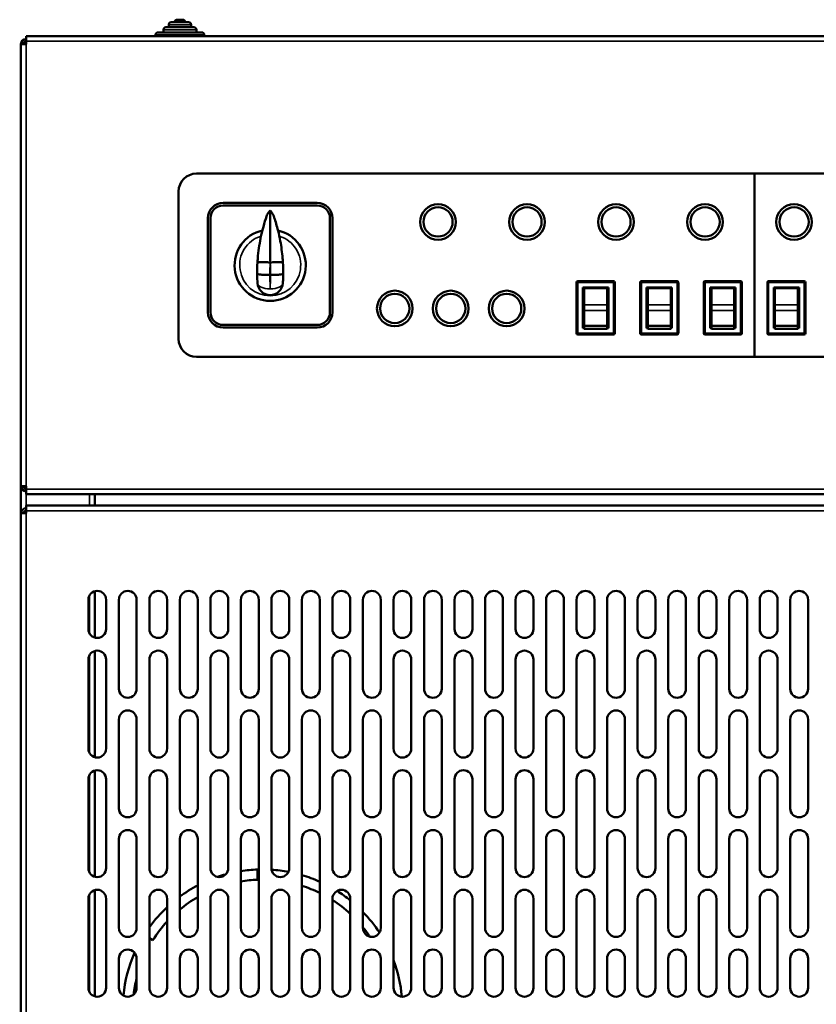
# Model space of a CAD drawing. Header units: millimetres. Extents: x -1106 to 8832, y -1538 to 1985.
# Tile 4 of 42: x -175 to 138, y 585 to 972. Entities that reach past the tile are written whole.
import ezdxf

# ---------------------------------------------------------------- set-up
doc = ezdxf.new("R2010")
doc.units = ezdxf.units.MM
doc.layers.add('Видимые тонкие (ГОСТ)', color=7, linetype='Continuous', lineweight=35)
doc.layers.add('Видимый контур (ГОСТ)', color=7, linetype='Continuous', lineweight=50)

msp = doc.modelspace()

# ---------------------------------------------------------------- linework, layer by layer
at = {"layer": 'Видимые тонкие (ГОСТ)'}
for p, q in [((-105.88, 968), (-118.88, 968)), ((-107.98, 970), (-116.78, 970)), ((-102.78, 966), (-121.98, 966)), ((471.12, 963.5), (-172.88, 963.5)), ((-172.88, 962.4), (-172.88, 788.6)), ((-76.88, 876.4), (-76.88, 876.6)), ((44.12, 868.75), (43.62, 868.75)), ((44.12, 869.25), (44.12, 868.75)), ((44.12, 868.75), (58.12, 868.75)), ((44.12, 848.75), (44.12, 868.75)), ((58.12, 868.75), (58.12, 869.25)), ((58.12, 868.75), (58.12, 848.75)), ((58.62, 868.75), (58.12, 868.75)), ((69.12, 868.75), (68.62, 868.75)), ((69.12, 869.25), (69.12, 868.75)), ((69.12, 868.75), (83.12, 868.75)), ((69.12, 848.75), (69.12, 868.75)), ((83.12, 868.75), (83.12, 869.25)), ((83.12, 868.75), (83.12, 848.75)), ((83.62, 868.75), (83.12, 868.75)), ((94.12, 868.75), (93.62, 868.75)), ((94.12, 869.25), (94.12, 868.75)), ((94.12, 868.75), (108.12, 868.75)), ((94.12, 848.75), (94.12, 868.75)), ((108.12, 868.75), (108.12, 869.25)), ((108.12, 868.75), (108.12, 848.75)), ((108.62, 868.75), (108.12, 868.75)), ((119.12, 868.75), (118.62, 868.75)), ((119.12, 869.25), (119.12, 868.75)), ((119.12, 868.75), (133.12, 868.75)), ((119.12, 848.75), (119.12, 868.75)), ((133.12, 868.75), (133.12, 869.25)), ((133.12, 868.75), (133.12, 848.75)), ((133.62, 868.75), (133.12, 868.75)), ((55.62, 859.95), (46.62, 859.95)), ((80.62, 859.95), (71.62, 859.95)), ((105.62, 859.95), (96.62, 859.95)), ((130.62, 859.95), (121.62, 859.95)), ((46.62, 857.68), (55.62, 857.68)), ((71.62, 857.68), (80.62, 857.68)), ((96.62, 857.68), (105.62, 857.68)), ((121.62, 857.68), (130.62, 857.68)), ((43.62, 848.75), (44.12, 848.75)), ((58.12, 848.75), (44.12, 848.75)), ((44.12, 848.75), (44.12, 848.25)), ((58.12, 848.25), (58.12, 848.75)), ((58.12, 848.75), (58.62, 848.75)), ((68.62, 848.75), (69.12, 848.75)), ((83.12, 848.75), (69.12, 848.75)), ((69.12, 848.75), (69.12, 848.25)), ((83.12, 848.25), (83.12, 848.75)), ((83.12, 848.75), (83.62, 848.75)), ((93.62, 848.75), (94.12, 848.75)), ((108.12, 848.75), (94.12, 848.75)), ((94.12, 848.75), (94.12, 848.25)), ((108.12, 848.25), (108.12, 848.75)), ((108.12, 848.75), (108.62, 848.75)), ((118.62, 848.75), (119.12, 848.75)), ((133.12, 848.75), (119.12, 848.75)), ((119.12, 848.75), (119.12, 848.25)), ((133.12, 848.25), (133.12, 848.75)), ((133.12, 848.75), (133.62, 848.75)), ((-172.88, 787.5), (471.12, 787.5)), ((-172.88, 785.5), (-172.88, 781)), ((-147.88, 781), (-147.88, 785.5)), ((471.12, 779), (-172.88, 779)), ((-172.88, 777.99), (-172.88, -514.49)), ((-147.88, 730.7), (-147.88, 745.8)), ((-147.88, 683.7), (-147.88, 722.3)), ((-147.88, 636.7), (-147.88, 675.3)), ((-147.88, 589.7), (-147.88, 628.3))]:
    msp.add_line(p, q, dxfattribs=at)
for centre, radius, start, end in [((-76.88, 875.5), 12, 107.3793, 72.6207), ((-13.77, 872.58), 63.23, 176.5406, 180.7955), ((-139.99, 872.58), 63.23, 359.2045, 3.4594)]:
    msp.add_arc(centre, radius, start, end, dxfattribs=at)
for major_axis, start_param, end_param in [((-4.99, -0.3), 0, 1.540494), ((4.99, -0.3), 4.742691, 6.283185)]:
    msp.add_ellipse((-76.88, 868.77), major_axis=major_axis, ratio=0.501409, start_param=start_param, end_param=end_param, dxfattribs=at)
for points in [[(-76.91, 876.6), (-76.9, 876.81), (-76.89, 877.02), (-76.88, 877.23)], [(-76.88, 877.23), (-76.87, 877.02), (-76.86, 876.81), (-76.85, 876.6)]]:
    msp.add_open_spline(points, degree=3, dxfattribs=at)
for points, knots in [([(-76.88, 866.25), (-76.93, 867.56), (-76.97, 868.99), (-76.99, 870.87), (-76.99, 871.29), (-76.99, 871.7)], [0, 0, 0, 0, 0.3102221, 0.3102221, 0.3966081, 0.3966081, 0.3966081, 0.3966081]), ([(-76.76, 871.7), (-76.76, 870.9), (-76.77, 870.1), (-76.81, 868.26), (-76.84, 867.23), (-76.88, 866.25)], [2.5520663, 2.5520663, 2.5520663, 2.5520663, 2.7185195, 2.7185195, 2.9486726, 2.9486726, 2.9486726, 2.9486726])]:
    msp.add_open_spline(points, degree=3, knots=knots, dxfattribs=at)
at = {"layer": 'Видимый контур (ГОСТ)'}
for p, q in [((-113.48, 972), (-111.28, 972)), ((-118.88, 967), (-118.88, 968)), ((-117.88, 969), (-106.88, 969)), ((-116.78, 969), (-116.78, 970)), ((-115.78, 971), (-108.98, 971)), ((-107.98, 969), (-107.98, 970)), ((-105.88, 967), (-105.88, 968)), ((-172.88, 963.5), (-172.88, 965.5)), ((-172.88, 965.5), (471.12, 965.5)), ((-121.98, 965.5), (-121.98, 966)), ((-120.98, 967), (-103.78, 967)), ((-102.78, 965.5), (-102.78, 966)), ((-174.88, 962.4), (-172.88, 962.4)), ((-174.88, 788.6), (-174.88, 962.4)), ((-172.88, 963.5), (-172.88, 962.4)), ((-105.88, 911.5), (113.62, 911.5)), ((113.62, 911.5), (352.12, 911.5)), ((113.62, 839.5), (113.62, 911.5)), ((113.62, 911.5), (113.62, 839.5)), ((-112.88, 846.5), (-112.88, 904.5)), ((-58.38, 900), (-95.38, 900)), ((-58.38, 899), (-95.38, 899)), ((-101.38, 894), (-101.38, 857)), ((-100.38, 894), (-100.38, 857)), ((-76.88, 877.23), (-76.88, 896.97)), ((-53.38, 857), (-53.38, 894)), ((-52.38, 857), (-52.38, 894)), ((-76.99, 871.7), (-76.77, 871.7)), ((43.62, 868.75), (43.62, 848.75)), ((58.12, 869.25), (44.12, 869.25)), ((58.62, 848.75), (58.62, 868.75)), ((68.62, 868.75), (68.62, 848.75)), ((83.12, 869.25), (69.12, 869.25)), ((83.62, 848.75), (83.62, 868.75)), ((93.62, 868.75), (93.62, 848.75)), ((108.12, 869.25), (94.12, 869.25)), ((108.62, 848.75), (108.62, 868.75)), ((118.62, 868.75), (118.62, 848.75)), ((133.12, 869.25), (119.12, 869.25)), ((133.62, 848.75), (133.62, 868.75)), ((46.12, 850.75), (46.12, 866.75)), ((46.12, 866.75), (56.12, 866.75)), ((46.62, 866.53), (55.62, 866.53)), ((46.62, 866.53), (46.62, 859.95)), ((55.62, 866.53), (55.62, 859.95)), ((56.12, 866.75), (56.12, 850.75)), ((71.12, 850.75), (71.12, 866.75)), ((71.12, 866.75), (81.12, 866.75)), ((71.62, 866.53), (80.62, 866.53)), ((71.62, 866.53), (71.62, 859.95)), ((80.62, 866.53), (80.62, 859.95)), ((81.12, 866.75), (81.12, 850.75)), ((96.12, 850.75), (96.12, 866.75)), ((96.12, 866.75), (106.12, 866.75)), ((96.62, 866.53), (105.62, 866.53)), ((96.62, 866.53), (96.62, 859.95)), ((105.62, 866.53), (105.62, 859.95)), ((106.12, 866.75), (106.12, 850.75)), ((121.12, 850.75), (121.12, 866.75)), ((121.12, 866.75), (131.12, 866.75)), ((121.62, 866.53), (130.62, 866.53)), ((121.62, 866.53), (121.62, 859.95)), ((130.62, 866.53), (130.62, 859.95)), ((131.12, 866.75), (131.12, 850.75)), ((46.62, 859.95), (46.62, 857.68)), ((55.62, 857.68), (55.62, 859.95)), ((71.62, 859.95), (71.62, 857.68)), ((80.62, 857.68), (80.62, 859.95)), ((96.62, 859.95), (96.62, 857.68)), ((105.62, 857.68), (105.62, 859.95)), ((121.62, 859.95), (121.62, 857.68)), ((130.62, 857.68), (130.62, 859.95)), ((46.62, 857.68), (46.62, 851.72)), ((55.62, 857.68), (55.62, 851.72)), ((71.62, 857.68), (71.62, 851.72)), ((80.62, 857.68), (80.62, 851.72)), ((96.62, 857.68), (96.62, 851.72)), ((105.62, 857.68), (105.62, 851.72)), ((121.62, 857.68), (121.62, 851.72)), ((130.62, 857.68), (130.62, 851.72)), ((-95.38, 852), (-58.38, 852)), ((46.62, 851.72), (55.62, 851.72)), ((46.62, 850.5), (46.62, 851.72)), ((55.62, 850.5), (55.62, 851.72)), ((71.62, 851.72), (80.62, 851.72)), ((71.62, 850.5), (71.62, 851.72)), ((80.62, 850.5), (80.62, 851.72)), ((96.62, 851.72), (105.62, 851.72)), ((96.62, 850.5), (96.62, 851.72)), ((105.62, 850.5), (105.62, 851.72)), ((121.62, 851.72), (130.62, 851.72)), ((121.62, 850.5), (121.62, 851.72)), ((130.62, 850.5), (130.62, 851.72)), ((-95.38, 851), (-58.38, 851)), ((44.12, 848.25), (58.12, 848.25)), ((46.62, 850.75), (46.12, 850.75)), ((55.62, 850.5), (46.62, 850.5)), ((56.12, 850.75), (55.62, 850.75)), ((69.12, 848.25), (83.12, 848.25)), ((71.62, 850.75), (71.12, 850.75)), ((80.62, 850.5), (71.62, 850.5)), ((81.12, 850.75), (80.62, 850.75)), ((94.12, 848.25), (108.12, 848.25)), ((96.62, 850.75), (96.12, 850.75)), ((105.62, 850.5), (96.62, 850.5)), ((106.12, 850.75), (105.62, 850.75)), ((119.12, 848.25), (133.12, 848.25)), ((121.62, 850.75), (121.12, 850.75)), ((130.62, 850.5), (121.62, 850.5)), ((131.12, 850.75), (130.62, 850.75)), ((113.62, 839.5), (-105.88, 839.5)), ((352.12, 839.5), (113.62, 839.5)), ((-174.88, 788.6), (-174.88, 777.99)), ((-172.88, 788.6), (-174.88, 788.6)), ((-172.88, 788.6), (-172.88, 787.5)), ((-172.88, 785.5), (-172.88, 787.5)), ((471.12, 785.5), (-172.88, 785.5)), ((-145.88, 785.5), (-145.88, 781)), ((-174.88, -514.49), (-174.88, 777.99)), ((-174.88, 777.99), (-172.88, 777.99)), ((-172.88, 781), (471.12, 781)), ((-172.88, 781), (-172.88, 779)), ((-172.88, 779), (-172.88, 777.99)), ((-145.88, 747.35), (-145.88, 729.15)), ((-148.38, 732.5), (-148.38, 744)), ((-141.38, 744), (-141.38, 732.5)), ((-136.38, 709), (-136.38, 744)), ((-129.38, 744), (-129.38, 709)), ((-124.38, 732.5), (-124.38, 744)), ((-117.38, 744), (-117.38, 732.5)), ((-112.38, 709), (-112.38, 744)), ((-105.38, 744), (-105.38, 709)), ((-100.38, 732.5), (-100.38, 744)), ((-93.38, 744), (-93.38, 732.5)), ((-88.38, 709), (-88.38, 744)), ((-81.38, 744), (-81.38, 709)), ((-76.38, 732.5), (-76.38, 744)), ((-69.38, 744), (-69.38, 732.5)), ((-64.38, 709), (-64.38, 744)), ((-57.38, 744), (-57.38, 709)), ((-52.38, 732.5), (-52.38, 744)), ((-45.38, 744), (-45.38, 732.5)), ((-40.38, 709), (-40.38, 744)), ((-33.38, 744), (-33.38, 709)), ((-28.38, 732.5), (-28.38, 744)), ((-21.38, 744), (-21.38, 732.5)), ((-16.38, 709), (-16.38, 744)), ((-9.38, 744), (-9.38, 709)), ((-4.38, 732.5), (-4.38, 744)), ((2.62, 744), (2.62, 732.5)), ((7.62, 709), (7.62, 744)), ((14.62, 744), (14.62, 709)), ((19.62, 732.5), (19.62, 744)), ((26.62, 744), (26.62, 732.5)), ((31.62, 709), (31.62, 744)), ((38.62, 744), (38.62, 709)), ((43.62, 732.5), (43.62, 744)), ((50.62, 744), (50.62, 732.5)), ((55.62, 709), (55.62, 744)), ((62.62, 744), (62.62, 709)), ((67.62, 732.5), (67.62, 744)), ((74.62, 744), (74.62, 732.5)), ((79.62, 709), (79.62, 744)), ((86.62, 744), (86.62, 709)), ((91.62, 732.5), (91.62, 744)), ((98.62, 744), (98.62, 732.5)), ((103.62, 709), (103.62, 744)), ((110.62, 744), (110.62, 709)), ((115.62, 732.5), (115.62, 744)), ((122.62, 744), (122.62, 732.5)), ((127.62, 709), (127.62, 744)), ((134.62, 744), (134.62, 709)), ((-145.88, 723.85), (-145.88, 682.15)), ((-148.38, 685.5), (-148.38, 720.5)), ((-141.38, 720.5), (-141.38, 685.5)), ((-124.38, 685.5), (-124.38, 720.5)), ((-117.38, 720.5), (-117.38, 685.5)), ((-100.38, 685.5), (-100.38, 720.5)), ((-93.38, 720.5), (-93.38, 685.5)), ((-76.38, 685.5), (-76.38, 720.5)), ((-69.38, 720.5), (-69.38, 685.5)), ((-52.38, 685.5), (-52.38, 720.5)), ((-45.38, 720.5), (-45.38, 685.5)), ((-28.38, 685.5), (-28.38, 720.5)), ((-21.38, 720.5), (-21.38, 685.5)), ((-4.38, 685.5), (-4.38, 720.5)), ((2.62, 720.5), (2.62, 685.5)), ((19.62, 685.5), (19.62, 720.5)), ((26.62, 720.5), (26.62, 685.5)), ((43.62, 685.5), (43.62, 720.5)), ((50.62, 720.5), (50.62, 685.5)), ((67.62, 685.5), (67.62, 720.5)), ((74.62, 720.5), (74.62, 685.5)), ((91.62, 685.5), (91.62, 720.5)), ((98.62, 720.5), (98.62, 685.5)), ((115.62, 685.5), (115.62, 720.5)), ((122.62, 720.5), (122.62, 685.5)), ((-136.38, 662), (-136.38, 697)), ((-129.38, 697), (-129.38, 662)), ((-112.38, 662), (-112.38, 697)), ((-105.38, 697), (-105.38, 662)), ((-88.38, 662), (-88.38, 697)), ((-81.38, 697), (-81.38, 662)), ((-64.38, 662), (-64.38, 697)), ((-57.38, 697), (-57.38, 662)), ((-40.38, 662), (-40.38, 697)), ((-33.38, 697), (-33.38, 662)), ((-16.38, 662), (-16.38, 697)), ((-9.38, 697), (-9.38, 662)), ((7.62, 662), (7.62, 697)), ((14.62, 697), (14.62, 662)), ((31.62, 662), (31.62, 697)), ((38.62, 697), (38.62, 662)), ((55.62, 662), (55.62, 697)), ((62.62, 697), (62.62, 662)), ((79.62, 662), (79.62, 697)), ((86.62, 697), (86.62, 662)), ((103.62, 662), (103.62, 697)), ((110.62, 697), (110.62, 662)), ((127.62, 662), (127.62, 697)), ((134.62, 697), (134.62, 662)), ((-148.38, 638.5), (-148.38, 673.5)), ((-145.88, 676.85), (-145.88, 635.15)), ((-141.38, 673.5), (-141.38, 638.5)), ((-124.38, 638.5), (-124.38, 673.5)), ((-117.38, 673.5), (-117.38, 638.5)), ((-100.38, 638.5), (-100.38, 673.5)), ((-93.38, 673.5), (-93.38, 638.5)), ((-76.38, 638.5), (-76.38, 673.5)), ((-69.38, 673.5), (-69.38, 638.5)), ((-52.38, 638.5), (-52.38, 673.5)), ((-45.38, 673.5), (-45.38, 638.5)), ((-28.38, 638.5), (-28.38, 673.5)), ((-21.38, 673.5), (-21.38, 638.5)), ((-4.38, 638.5), (-4.38, 673.5)), ((2.62, 673.5), (2.62, 638.5)), ((19.62, 638.5), (19.62, 673.5)), ((26.62, 673.5), (26.62, 638.5)), ((43.62, 638.5), (43.62, 673.5)), ((50.62, 673.5), (50.62, 638.5)), ((67.62, 638.5), (67.62, 673.5)), ((74.62, 673.5), (74.62, 638.5)), ((91.62, 638.5), (91.62, 673.5)), ((98.62, 673.5), (98.62, 638.5)), ((115.62, 638.5), (115.62, 673.5)), ((122.62, 673.5), (122.62, 638.5)), ((-136.38, 615), (-136.38, 650)), ((-129.38, 650), (-129.38, 615)), ((-112.38, 615), (-112.38, 650)), ((-105.38, 650), (-105.38, 615)), ((-88.38, 615), (-88.38, 650)), ((-81.38, 650), (-81.38, 615)), ((-64.38, 615), (-64.38, 650)), ((-57.38, 650), (-57.38, 615)), ((-40.38, 615), (-40.38, 650)), ((-33.38, 650), (-33.38, 615)), ((-16.38, 615), (-16.38, 650)), ((-9.38, 650), (-9.38, 615)), ((7.62, 615), (7.62, 650)), ((14.62, 650), (14.62, 615)), ((31.62, 615), (31.62, 650)), ((38.62, 650), (38.62, 615)), ((55.62, 615), (55.62, 650)), ((62.62, 650), (62.62, 615)), ((79.62, 615), (79.62, 650)), ((86.62, 650), (86.62, 615)), ((103.62, 615), (103.62, 650)), ((110.62, 650), (110.62, 615)), ((127.62, 615), (127.62, 650)), ((134.62, 650), (134.62, 615)), ((-81.88, 637.96), (-81.88, 633.96)), ((-145.88, 629.85), (-145.88, 588.15)), ((-148.38, 591.5), (-148.38, 626.5)), ((-141.38, 626.5), (-141.38, 591.5)), ((-124.38, 591.5), (-124.38, 626.5)), ((-117.38, 626.5), (-117.38, 591.5)), ((-100.38, 591.5), (-100.38, 626.5)), ((-93.38, 626.5), (-93.38, 591.5)), ((-76.38, 591.5), (-76.38, 626.5)), ((-69.38, 626.5), (-69.38, 591.5)), ((-52.38, 591.5), (-52.38, 626.5)), ((-45.38, 626.5), (-45.38, 591.5)), ((-28.38, 591.5), (-28.38, 626.5)), ((-21.38, 626.5), (-21.38, 591.5)), ((-4.38, 591.5), (-4.38, 626.5)), ((2.62, 626.5), (2.62, 591.5)), ((19.62, 591.5), (19.62, 626.5)), ((26.62, 626.5), (26.62, 591.5)), ((43.62, 591.5), (43.62, 626.5)), ((50.62, 626.5), (50.62, 591.5)), ((67.62, 591.5), (67.62, 626.5)), ((74.62, 626.5), (74.62, 591.5)), ((91.62, 591.5), (91.62, 626.5)), ((98.62, 626.5), (98.62, 591.5)), ((115.62, 591.5), (115.62, 626.5)), ((122.62, 626.5), (122.62, 591.5)), ((-123.01, 610.21), (-124.38, 611)), ((-136.38, 591.5), (-136.38, 603)), ((-129.38, 603), (-129.38, 591.5)), ((-112.38, 591.5), (-112.38, 603)), ((-105.38, 603), (-105.38, 591.5)), ((-88.38, 591.5), (-88.38, 603)), ((-81.38, 603), (-81.38, 591.5)), ((-64.38, 591.5), (-64.38, 603)), ((-57.38, 603), (-57.38, 591.5)), ((-40.38, 591.5), (-40.38, 603)), ((-33.38, 603), (-33.38, 591.5)), ((-16.38, 591.5), (-16.38, 603)), ((-9.38, 603), (-9.38, 591.5)), ((7.62, 591.5), (7.62, 603)), ((14.62, 603), (14.62, 591.5)), ((31.62, 591.5), (31.62, 603)), ((38.62, 603), (38.62, 591.5)), ((55.62, 591.5), (55.62, 603)), ((62.62, 603), (62.62, 591.5)), ((79.62, 591.5), (79.62, 603)), ((86.62, 603), (86.62, 591.5)), ((103.62, 591.5), (103.62, 603)), ((110.62, 603), (110.62, 591.5)), ((127.62, 591.5), (127.62, 603)), ((134.62, 603), (134.62, 591.5)), ((-175.38, 585), (-174.88, 585))]:
    msp.add_line(p, q, dxfattribs=at)
for centre, radius in [((-10.88, 892.5), 7), ((-10.88, 892.5), 5.75), ((24.12, 892.5), 7), ((24.12, 892.5), 5.75), ((59.12, 892.5), 7), ((59.12, 892.5), 5.75), ((94.12, 892.5), 7), ((94.12, 892.5), 5.75), ((129.12, 892.5), 7), ((129.12, 892.5), 5.75), ((-27.88, 858.5), 7), ((-27.88, 858.5), 5.75), ((-5.88, 858.5), 7), ((-5.88, 858.5), 5.75), ((16.12, 858.5), 7), ((16.12, 858.5), 5.75)]:
    msp.add_circle(centre, radius, dxfattribs=at)
for centre, radius, start, end in [((-113.48, 971), 1, 90, 180), ((-111.28, 971), 1, 0, 90), ((-117.88, 968), 1, 90, 180), ((-115.78, 970), 1, 90, 180), ((-108.98, 970), 1, 0, 90), ((-106.88, 968), 1, 0, 90), ((-172.88, 962.4), 2, 90, 180), ((-120.98, 966), 1, 90, 180), ((-103.78, 966), 1, 0, 90), ((-172.88, 962.4), 1, 90, 180), ((-105.88, 904.5), 7, 90, 180), ((-95.38, 894), 6, 90, 180), ((-95.38, 894), 5, 90, 180), ((-58.38, 894), 6, 0, 90), ((-58.38, 894), 5, 0, 90), ((-76.88, 875.5), 14, 102.6683, 77.3317), ((-13.77, 872.58), 68.23, 176.7012, 180.4072), ((-139.99, 872.58), 68.23, 359.5928, 3.2988), ((-76.88, 868.77), 5, 183.4594, 356.5406), ((44.12, 868.75), 0.5, 90, 180), ((58.12, 868.75), 0.5, 0, 90), ((69.12, 868.75), 0.5, 90, 180), ((83.12, 868.75), 0.5, 0, 90), ((94.12, 868.75), 0.5, 90, 180), ((108.12, 868.75), 0.5, 0, 90), ((119.12, 868.75), 0.5, 90, 180), ((133.12, 868.75), 0.5, 0, 90), ((-95.38, 857), 6, 180, 270), ((-95.38, 857), 5, 180, 270), ((-58.38, 857), 5, 270, 0), ((-58.38, 857), 6, 270, 0), ((44.12, 848.75), 0.5, 180, 270), ((58.12, 848.75), 0.5, 270, 0), ((69.12, 848.75), 0.5, 180, 270), ((83.12, 848.75), 0.5, 270, 0), ((94.12, 848.75), 0.5, 180, 270), ((108.12, 848.75), 0.5, 270, 0), ((119.12, 848.75), 0.5, 180, 270), ((133.12, 848.75), 0.5, 270, 0), ((-105.88, 846.5), 7, 180, 270), ((-172.88, 788.6), 2, 180, 270), ((-172.88, 788.6), 1, 180, 270), ((-172.88, 777.99), 2, 90, 180), ((-172.88, 777.99), 1, 90, 180), ((-144.88, 744), 3.5, 0, 180), ((-132.88, 744), 3.5, 0, 180), ((-120.88, 744), 3.5, 0, 180), ((-108.88, 744), 3.5, 0, 180), ((-96.88, 744), 3.5, 0, 180), ((-84.88, 744), 3.5, 0, 180), ((-72.88, 744), 3.5, 0, 180), ((-60.88, 744), 3.5, 0, 180), ((-48.88, 744), 3.5, 0, 180), ((-36.88, 744), 3.5, 0, 180), ((-24.88, 744), 3.5, 0, 180), ((-12.88, 744), 3.5, 0, 180), ((-0.88, 744), 3.5, 0, 180), ((11.12, 744), 3.5, 0, 180), ((23.12, 744), 3.5, 0, 180), ((35.12, 744), 3.5, 0, 180), ((47.12, 744), 3.5, 0, 180), ((59.12, 744), 3.5, 0, 180), ((71.12, 744), 3.5, 0, 180), ((83.12, 744), 3.5, 0, 180), ((95.12, 744), 3.5, 0, 180), ((107.12, 744), 3.5, 0, 180), ((119.12, 744), 3.5, 0, 180), ((131.12, 744), 3.5, 0, 180), ((-144.88, 732.5), 3.5, 180, 0), ((-120.88, 732.5), 3.5, 180, 0), ((-96.88, 732.5), 3.5, 180, 0), ((-72.88, 732.5), 3.5, 180, 0), ((-48.88, 732.5), 3.5, 180, 0), ((-24.88, 732.5), 3.5, 180, 0), ((-0.88, 732.5), 3.5, 180, 0), ((23.12, 732.5), 3.5, 180, 0), ((47.12, 732.5), 3.5, 180, 0), ((71.12, 732.5), 3.5, 180, 0), ((95.12, 732.5), 3.5, 180, 0), ((119.12, 732.5), 3.5, 180, 0), ((-144.88, 720.5), 3.5, 0, 180), ((-120.88, 720.5), 3.5, 0, 180), ((-96.88, 720.5), 3.5, 0, 180), ((-72.88, 720.5), 3.5, 0, 180), ((-48.88, 720.5), 3.5, 0, 180), ((-24.88, 720.5), 3.5, 0, 180), ((-0.88, 720.5), 3.5, 0, 180), ((23.12, 720.5), 3.5, 0, 180), ((47.12, 720.5), 3.5, 0, 180), ((71.12, 720.5), 3.5, 0, 180), ((95.12, 720.5), 3.5, 0, 180), ((119.12, 720.5), 3.5, 0, 180), ((-132.88, 709), 3.5, 180, 0), ((-108.88, 709), 3.5, 180, 0), ((-84.88, 709), 3.5, 180, 0), ((-60.88, 709), 3.5, 180, 0), ((-36.88, 709), 3.5, 180, 0), ((-12.88, 709), 3.5, 180, 0), ((11.12, 709), 3.5, 180, 0), ((35.12, 709), 3.5, 180, 0), ((59.12, 709), 3.5, 180, 0), ((83.12, 709), 3.5, 180, 0), ((107.12, 709), 3.5, 180, 0), ((131.12, 709), 3.5, 180, 0), ((-132.88, 697), 3.5, 0, 180), ((-108.88, 697), 3.5, 0, 180), ((-84.88, 697), 3.5, 0, 180), ((-60.88, 697), 3.5, 0, 180), ((-36.88, 697), 3.5, 0, 180), ((-12.88, 697), 3.5, 0, 180), ((11.12, 697), 3.5, 0, 180), ((35.12, 697), 3.5, 0, 180), ((59.12, 697), 3.5, 0, 180), ((83.12, 697), 3.5, 0, 180), ((107.12, 697), 3.5, 0, 180), ((131.12, 697), 3.5, 0, 180), ((-144.88, 685.5), 3.5, 180, 0), ((-120.88, 685.5), 3.5, 180, 0), ((-96.88, 685.5), 3.5, 180, 0), ((-72.88, 685.5), 3.5, 180, 0), ((-48.88, 685.5), 3.5, 180, 0), ((-24.88, 685.5), 3.5, 180, 0), ((-0.88, 685.5), 3.5, 180, 0), ((23.12, 685.5), 3.5, 180, 0), ((47.12, 685.5), 3.5, 180, 0), ((71.12, 685.5), 3.5, 180, 0), ((95.12, 685.5), 3.5, 180, 0), ((119.12, 685.5), 3.5, 180, 0), ((-144.88, 673.5), 3.5, 0, 180), ((-120.88, 673.5), 3.5, 0, 180), ((-96.88, 673.5), 3.5, 0, 180), ((-72.88, 673.5), 3.5, 0, 180), ((-48.88, 673.5), 3.5, 0, 180), ((-24.88, 673.5), 3.5, 0, 180), ((-0.88, 673.5), 3.5, 0, 180), ((23.12, 673.5), 3.5, 0, 180), ((47.12, 673.5), 3.5, 0, 180), ((71.12, 673.5), 3.5, 0, 180), ((95.12, 673.5), 3.5, 0, 180), ((119.12, 673.5), 3.5, 0, 180), ((-132.88, 662), 3.5, 180, 0), ((-108.88, 662), 3.5, 180, 0), ((-84.88, 662), 3.5, 180, 0), ((-60.88, 662), 3.5, 180, 0), ((-36.88, 662), 3.5, 180, 0), ((-12.88, 662), 3.5, 180, 0), ((11.12, 662), 3.5, 180, 0), ((35.12, 662), 3.5, 180, 0), ((59.12, 662), 3.5, 180, 0), ((83.12, 662), 3.5, 180, 0), ((107.12, 662), 3.5, 180, 0), ((131.12, 662), 3.5, 180, 0), ((-132.88, 650), 3.5, 0, 180), ((-108.88, 650), 3.5, 0, 180), ((-84.88, 650), 3.5, 0, 180), ((-60.88, 650), 3.5, 0, 180), ((-36.88, 650), 3.5, 0, 180), ((-12.88, 650), 3.5, 0, 180), ((11.12, 650), 3.5, 0, 180), ((35.12, 650), 3.5, 0, 180), ((59.12, 650), 3.5, 0, 180), ((83.12, 650), 3.5, 0, 180), ((107.12, 650), 3.5, 0, 180), ((131.12, 650), 3.5, 0, 180), ((-144.88, 638.5), 3.5, 180, 0), ((-120.88, 638.5), 3.5, 180, 0), ((-96.88, 638.5), 3.5, 180, 0), ((-79.88, 583), 55, 105.2806, 108.7797), ((-79.88, 583), 55, 92.0839, 98.8904), ((-72.88, 638.5), 3.5, 180, 0), ((-79.88, 583), 55, 79.3283, 86.2946), ((-79.88, 583), 55, 65.8523, 73.6313), ((-48.88, 638.5), 3.5, 180, 0), ((-24.88, 638.5), 3.5, 180, 0), ((-0.88, 638.5), 3.5, 180, 0), ((23.12, 638.5), 3.5, 180, 0), ((47.12, 638.5), 3.5, 180, 0), ((71.12, 638.5), 3.5, 180, 0), ((95.12, 638.5), 3.5, 180, 0), ((119.12, 638.5), 3.5, 180, 0), ((-79.88, 583), 55, 117.622, 126.2215), ((-79.88, 583), 51, 92.2475, 99.5941), ((-79.88, 583), 51, 63.821, 72.3067), ((-144.88, 626.5), 3.5, 0, 180), ((-120.88, 626.5), 3.5, 0, 180), ((-79.88, 583), 51, 120, 129.5874), ((-96.88, 626.5), 3.5, 0, 180), ((-72.88, 626.5), 3.5, 0, 180), ((-48.88, 626.5), 3.5, 0, 180), ((-79.88, 583), 55, 51.1508, 57.8242), ((-24.88, 626.5), 3.5, 0, 180), ((-0.88, 626.5), 3.5, 0, 180), ((23.12, 626.5), 3.5, 0, 180), ((47.12, 626.5), 3.5, 0, 180), ((71.12, 626.5), 3.5, 0, 180), ((95.12, 626.5), 3.5, 0, 180), ((119.12, 626.5), 3.5, 0, 180), ((-79.88, 583), 55, 132.9859, 144.0072), ((-79.88, 583), 51, 47.4315, 57.3697), ((-79.88, 583), 55, 33.2704, 44.0954), ((-79.88, 583), 51, 137.3321, 147.7525), ((-132.88, 615), 3.5, 180, 0), ((-108.88, 615), 3.5, 180, 0), ((-84.88, 615), 3.5, 180, 0), ((-60.88, 615), 3.5, 180, 0), ((-79.88, 583), 51, 34.0887, 39.2394), ((-36.88, 615), 3.5, 180, 0), ((-12.88, 615), 3.5, 180, 0), ((11.12, 615), 3.5, 180, 0), ((35.12, 615), 3.5, 180, 0), ((59.12, 615), 3.5, 180, 0), ((83.12, 615), 3.5, 180, 0), ((107.12, 615), 3.5, 180, 0), ((131.12, 615), 3.5, 180, 0), ((-132.88, 603), 3.5, 0, 180), ((-79.88, 583), 55, 156.1557, 174.3062), ((-108.88, 603), 3.5, 0, 180), ((-84.88, 603), 3.5, 0, 180), ((-60.88, 603), 3.5, 0, 180), ((-36.88, 603), 3.5, 0, 180), ((-12.88, 603), 3.5, 0, 180), ((11.12, 603), 3.5, 0, 180), ((35.12, 603), 3.5, 0, 180), ((59.12, 603), 3.5, 0, 180), ((83.12, 603), 3.5, 0, 180), ((107.12, 603), 3.5, 0, 180), ((131.12, 603), 3.5, 0, 180), ((-79.88, 583), 55, 5.2237, 20.5504), ((-79.88, 583), 51, 166.0694, 173.3575), ((-144.88, 591.5), 3.5, 180, 0), ((-132.88, 591.5), 3.5, 180, 0), ((-120.88, 591.5), 3.5, 180, 0), ((-108.88, 591.5), 3.5, 180, 0), ((-96.88, 591.5), 3.5, 180, 0), ((-84.88, 591.5), 3.5, 180, 0), ((-72.88, 591.5), 3.5, 180, 0), ((-60.88, 591.5), 3.5, 180, 0), ((-48.88, 591.5), 3.5, 180, 0), ((-36.88, 591.5), 3.5, 180, 0), ((-24.88, 591.5), 3.5, 180, 0), ((-12.88, 591.5), 3.5, 180, 0), ((-0.88, 591.5), 3.5, 180, 0), ((11.12, 591.5), 3.5, 180, 0), ((23.12, 591.5), 3.5, 180, 0), ((35.12, 591.5), 3.5, 180, 0), ((47.12, 591.5), 3.5, 180, 0), ((59.12, 591.5), 3.5, 180, 0), ((71.12, 591.5), 3.5, 180, 0), ((83.12, 591.5), 3.5, 180, 0), ((95.12, 591.5), 3.5, 180, 0), ((107.12, 591.5), 3.5, 180, 0), ((119.12, 591.5), 3.5, 180, 0), ((131.12, 591.5), 3.5, 180, 0)]:
    msp.add_arc(centre, radius, start, end, dxfattribs=at)
for points, knots in [([(-78.35, 894.59), (-78.71, 893.52), (-79.13, 892.19), (-79.88, 889.48), (-80.2, 888.2), (-80.49, 886.81), (-80.98, 884.51), (-81.4, 881.94), (-81.76, 878.33), (-81.83, 877.42), (-81.88, 876.51)], [-3.544175, -3.544175, -3.544175, -3.544175, -2.906736, -2.906736, -2.42923, -2.42923, -2.42923, -1.64024, -1.64024, -1.382098, -1.382098, -1.382098, -1.382098]), ([(-76.88, 896.97), (-77.02, 896.83), (-77.15, 896.68), (-77.75, 895.95), (-78.11, 895.29), (-78.35, 894.59)], [0.1509037, 0.1509037, 0.1509037, 0.1509037, 0.2101591, 0.2101591, 0.4328786, 0.4328786, 0.4328786, 0.4328786]), ([(-75.41, 894.59), (-75.67, 895.37), (-76.09, 896.09), (-76.71, 896.8), (-76.79, 896.88), (-76.88, 896.97)], [0, 0, 0, 0, 0.2471785, 0.2471785, 0.2829923, 0.2829923, 0.2829923, 0.2829923]), ([(-71.87, 876.51), (-71.91, 877.06), (-71.95, 877.61), (-72.19, 880.54), (-72.5, 882.84), (-72.89, 884.95), (-73.16, 886.41), (-73.46, 887.78), (-74.27, 891.04), (-74.8, 892.76), (-75.3, 894.28), (-75.36, 894.43), (-75.41, 894.59)], [-2.704847, -2.704847, -2.704847, -2.704847, -2.548776, -2.548776, -1.86453, -1.86453, -1.86453, -1.391288, -1.391288, -0.6341, -0.6341, -0.542754, -0.542754, -0.542754, -0.542754]), ([(-81.88, 876.51), (-81.88, 876.51), (-81.88, 876.51), (-81.87, 876.56), (-81.74, 876.6), (-81.23, 876.67), (-80.86, 876.69), (-79.94, 876.7), (-79.4, 876.7), (-78.2, 876.67), (-77.55, 876.64), (-76.91, 876.6)], [-0.0013353, -0.0013353, -0.0013353, -0.0013353, 0, 0, 0.1979026, 0.1979026, 0.3935651, 0.3935651, 0.5887393, 0.5887393, 0.7836299, 0.7836299, 0.7836299, 0.7836299]), ([(-76.85, 876.6), (-76.2, 876.64), (-75.56, 876.67), (-74.36, 876.7), (-73.81, 876.7), (-72.89, 876.69), (-72.52, 876.67), (-72.01, 876.6), (-71.88, 876.56), (-71.87, 876.51), (-71.87, 876.51), (-71.87, 876.51)], [0, 0, 0, 0, 0.1948656, 0.1948656, 0.3900156, 0.3900156, 0.5856543, 0.5856543, 0.7836718, 0.7836718, 0.7848641, 0.7848641, 0.7848641, 0.7848641]), ([(-81.99, 872.1), (-81.99, 872.1), (-81.99, 872.09), (-81.99, 872.06), (-81.95, 872.03), (-81.82, 871.97), (-81.72, 871.95), (-81.33, 871.87), (-80.96, 871.83), (-80.03, 871.76), (-79.49, 871.73), (-78.28, 871.7), (-77.64, 871.7), (-76.99, 871.7)], [-0.7883422, -0.7883422, -0.7883422, -0.7883422, -0.7871295, -0.7871295, -0.6863503, -0.6863503, -0.585577, -0.585577, -0.3898872, -0.3898872, -0.1947786, -0.1947786, 0, 0, 0, 0]), ([(-81.99, 872.1), (-81.99, 871.92), (-81.99, 871.74), (-81.97, 870.47), (-81.93, 869.43), (-81.87, 868.46)], [-0.3612264, -0.3612264, -0.3612264, -0.3612264, -0.3102221, -0.3102221, 0, 0, 0, 0]), ([(-76.76, 871.7), (-76.11, 871.7), (-75.47, 871.7), (-74.27, 871.73), (-73.72, 871.76), (-72.79, 871.83), (-72.42, 871.87), (-72.04, 871.95), (-71.93, 871.97), (-71.8, 872.03), (-71.76, 872.06), (-71.76, 872.09), (-71.76, 872.1), (-71.76, 872.1)], [-0.7872781, -0.7872781, -0.7872781, -0.7872781, -0.5924705, -0.5924705, -0.3973326, -0.3973326, -0.2016132, -0.2016132, -0.1008097, -0.1008097, 0, 0, 0.0011814, 0.0011814, 0.0011814, 0.0011814]), ([(-71.89, 868.46), (-71.84, 869.18), (-71.81, 869.94), (-71.77, 871.17), (-71.77, 871.63), (-71.76, 872.1)], [-2.9486726, -2.9486726, -2.9486726, -2.9486726, -2.7185195, -2.7185195, -2.5874479, -2.5874479, -2.5874479, -2.5874479])]:
    msp.add_open_spline(points, degree=3, knots=knots, dxfattribs=at)
for points in [[(-76.88, 876.6), (-76.89, 876.6), (-76.9, 876.6), (-76.91, 876.6)], [(-76.85, 876.6), (-76.86, 876.6), (-76.87, 876.6), (-76.88, 876.6)], [(-76.99, 871.7), (-76.99, 871.7), (-76.99, 871.7), (-76.99, 871.7)], [(-76.77, 871.7), (-76.77, 871.7), (-76.76, 871.7), (-76.76, 871.7)]]:
    msp.add_open_spline(points, degree=3, dxfattribs=at)

doc.saveas('drawing.dxf')
